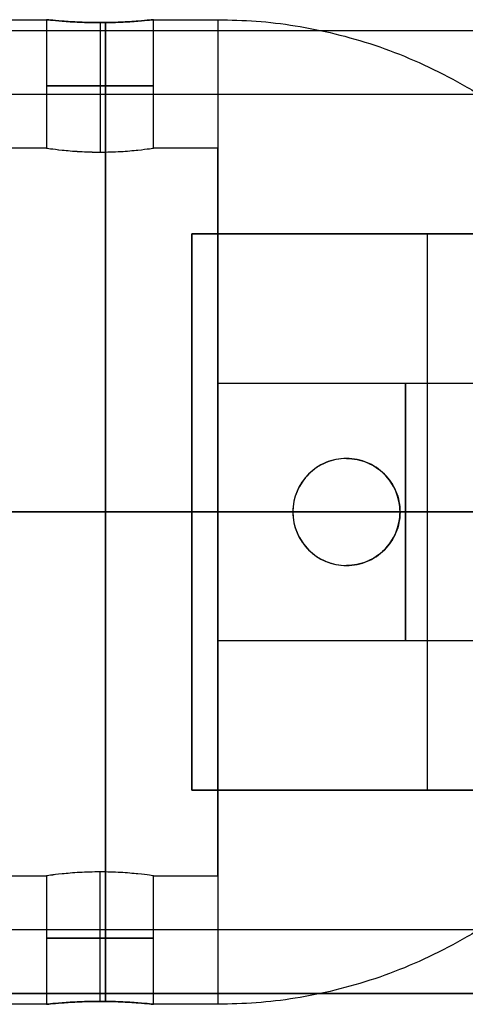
# Model space of a CAD drawing. Header units: millimetres. Extents: x -426 to 406, y -14 to 15.
# Tile 225 of 256: x 301 to 311, y -11 to 12. Entities that reach past the tile are written whole.
import ezdxf

# ---------------------------------------------------------------- set-up
doc = ezdxf.new("R2010")
doc.units = ezdxf.units.MM
doc.layers.add('METAL NEGRO', color=7, linetype='Continuous')

msp = doc.modelspace()

# ---------------------------------------------------------------- linework, layer by layer
at = {"layer": 'METAL NEGRO'}
for p, q in [((302.5, 12.202, 17.41), (302.5, 9.177, 17.41)), ((302.5, 12.202, 14.91), (302.5, 9.177, 14.91)), ((257.44, 12.02, 1109.081), (406.44, 12.02, 1109.081)), ((305.25, 9.27, 16.16), (305.25, 3.006, 16.16)), ((304.64, 7.27, 1118.081), (315.64, 7.27, 1118.081)), ((304.64, -5.73, 1118.081), (304.64, 7.27, 1118.081)), ((310.14, -5.73, 1117.831), (310.14, 7.27, 1117.831)), ((310.14, 7.27, 1118.331), (310.14, 7.27, 1117.831)), ((336.94, 0.77, 1099.831), (257.44, 0.77, 1099.831)), ((259.44, 0.77, 1101.331), (336.94, 0.77, 1101.331)), ((295.64, 0.77, 1118.331), (304.64, 0.77, 1118.331)), ((305.25, 0.77, 24.66), (300, 0.77, 24.66)), ((305.25, 0.77, 4.66), (300, 0.77, 4.66)), ((305.25, 0.77, 27.66), (300, 0.77, 27.66)), ((305.25, 0.77, 7.66), (300, 0.77, 7.66)), ((304.64, 0.77, 1117.831), (315.64, 0.77, 1117.831)), ((304.64, 0.77, 1117.831), (304.64, 0.77, 1118.331)), ((305.25, 0.77, 17.16), (311.25, 0.77, 17.16)), ((305.25, 0.77, 11.16), (307, 0.77, 11.16)), ((305.25, 0.77, 7.66), (305.25, 0.77, 11.16)), ((305.25, 0.77, 17.16), (305.25, 0.77, 24.66)), ((307, 0.77, 4.794), (307, 0.77, 11.16)), ((309.5, 0.77, 5.474), (309.5, 0.77, 11.16)), ((309.5, 0.77, 11.16), (313.558, 0.77, 11.16)), ((305.25, -1.466, 16.16), (305.25, -7.73, 16.16)), ((304.64, -5.73, 1118.081), (315.64, -5.73, 1118.081)), ((310.14, -5.73, 1117.831), (310.14, -5.73, 1118.331)), ((302.5, -10.662, 17.41), (302.5, -7.638, 17.41)), ((302.5, -10.662, 14.91), (302.5, -7.638, 14.91)), ((257.44, -10.48, 1109.081), (406.44, -10.48, 1109.081))]:
    msp.add_line(p, q, dxfattribs=at)
at = {"layer": 'METAL NEGRO', "extrusion": (-1, 0, 0)}
for centre, radius, start, end in [((-0.77, 16.16, -302.625), 11.5, 186.2088, 353.7912), ((-0.77, 16.16, -302.625), 11.5, 6.2083, 173.7914), ((-0.77, 16.16, -305.25), 11.5, 180, 270), ((-0.77, 16.16, -305.25), 8.5, 0, 180), ((-0.77, 16.16, -305.25), 8.5, 180, 0), ((-0.77, 16.16, -302.625), 8.5, 8.4139, 171.5861), ((-0.77, 16.16, -302.625), 8.5, 188.4136, 351.5868), ((-0.77, 16.16, -305.25), 11.5, 270, 0)]:
    msp.add_arc(centre, radius, start, end, dxfattribs=at)
at = {"layer": 'METAL NEGRO', "extrusion": (1, 0, 0)}
for centre, radius, start, end in [((0.77, 16.16, 305.25), 11.5, 0, 90), ((0.77, 14.16, 305.25), 3, 0, 180), ((0.77, 14.16, 305.25), 3, 180, 0), ((0.77, 14.16, 309.625), 3, 0, 180), ((0.77, 14.16, 309.625), 3, 180, 0), ((0.77, 16.16, 305.25), 11.5, 90, 180)]:
    msp.add_arc(centre, radius, start, end, dxfattribs=at)
at = {"layer": 'METAL NEGRO', "extrusion": (0, -1, 0)}
for centre, radius, start, end in [((302.5, 16.16, -10.724), 1.25, 0, 180), ((302.5, 16.16, -10.724), 1.25, 180, 0), ((305.25, 16.16, -0.77), 11.5, 270, 278.7529), ((305.25, 16.16, -0.77), 11.5, 34.1028, 90), ((305.25, 16.16, -0.77), 11.5, 291.6888, 325.8972)]:
    msp.add_arc(centre, radius, start, end, dxfattribs=at)
at = {"layer": 'METAL NEGRO'}
for centre, start, end in [((308.25, 0.77, 8.114), 90, 270), ((308.25, 0.77, 8.281), 270, 90)]:
    msp.add_arc(centre, 1.25, start, end, dxfattribs=at)
at = {"layer": 'METAL NEGRO', "extrusion": (0, 1, 0)}
for start, end in [(0, 180), (180, 0)]:
    msp.add_arc((-302.5, 16.16, -9.184), 1.25, start, end, dxfattribs=at)
at = {"layer": 'METAL NEGRO'}
for points in [[(300, 12.27, 16.16), (301.25, 12.27, 16.16)], [(301.25, 12.27, 16.16), (301.25, 9.27, 16.16)], [(303.75, 9.27, 16.16), (303.75, 12.27, 16.16)], [(303.75, 12.27, 16.16), (305.25, 12.27, 16.16)], [(257.44, 12.02, 1099.831), (406.44, 12.02, 1099.831)], [(257.44, 12.02, 1118.331), (406.44, 12.02, 1118.331)], [(404.44, 10.52, 1101.331), (259.44, 10.52, 1101.331)], [(301.25, 9.27, 16.16), (300, 9.27, 16.16)], [(305.25, 9.27, 16.16), (303.75, 9.27, 16.16)], [(304.64, -5.73, 1118.331), (304.64, 7.27, 1118.331)], [(304.64, 7.27, 1118.331), (315.64, 7.27, 1118.331)], [(315.64, 7.27, 1117.831), (304.64, 7.27, 1117.831)], [(304.64, 7.27, 1117.831), (304.64, -5.73, 1117.831)], [(304.64, 7.27, 1118.331), (304.64, 7.27, 1117.831)], [(314, 3.77, 14.16), (305.25, 3.77, 14.16)], [(308.25, 2.02, 5.129), (308.25, 2.02, 11.433)], [(308.25, -0.48, 11.433), (308.25, -0.48, 5.129)], [(305.25, -2.23, 14.16), (314, -2.23, 14.16)], [(315.64, -5.73, 1118.331), (304.64, -5.73, 1118.331)], [(304.64, -5.73, 1117.831), (315.64, -5.73, 1117.831)], [(304.64, -5.73, 1117.831), (304.64, -5.73, 1118.331)], [(300, -7.73, 16.16), (301.25, -7.73, 16.16)], [(301.25, -7.73, 16.16), (301.25, -10.73, 16.16)], [(303.75, -10.73, 16.16), (303.75, -7.73, 16.16)], [(303.75, -7.73, 16.16), (305.25, -7.73, 16.16)], [(259.44, -8.98, 1101.331), (404.44, -8.98, 1101.331)], [(406.44, -10.48, 1099.831), (257.44, -10.48, 1099.831)], [(257.44, -10.48, 1118.331), (406.44, -10.48, 1118.331)], [(301.25, -10.73, 16.16), (300, -10.73, 16.16)], [(305.25, -10.73, 16.16), (303.75, -10.73, 16.16)]]:
    msp.add_open_spline(points, degree=1, dxfattribs=at)
for points, knots in [([(301.25, 12.27, 16.16), (301.25, 12.27, 15.995), (301.283, 12.266, 15.831), (301.408, 12.254, 15.53), (301.501, 12.245, 15.391), (301.732, 12.227, 15.161), (301.871, 12.218, 15.068), (302.173, 12.205, 14.943), (302.336, 12.202, 14.91), (302.666, 12.202, 14.91), (302.828, 12.205, 14.943), (303.131, 12.218, 15.069), (303.269, 12.227, 15.162), (303.5, 12.245, 15.392), (303.593, 12.254, 15.532), (303.717, 12.266, 15.833), (303.75, 12.27, 15.997), (303.75, 12.27, 16.16)], [0, 0, 0, 0, 0.494393, 0.494393, 0.988786, 0.988786, 1.483179, 1.483179, 1.977572, 1.977572, 2.471965, 2.471965, 2.966358, 2.966358, 3.460751, 3.460751, 3.955144, 3.955144, 3.955144, 3.955144]), ([(303.75, 12.27, 16.16), (303.75, 12.27, 16.242), (303.742, 12.269, 16.325), (303.71, 12.266, 16.485), (303.686, 12.263, 16.563), (303.592, 12.254, 16.79), (303.5, 12.245, 16.928), (303.267, 12.227, 17.161), (303.129, 12.218, 17.253), (302.902, 12.209, 17.347), (302.824, 12.206, 17.37), (302.664, 12.203, 17.402), (302.581, 12.202, 17.41), (302.336, 12.202, 17.41), (302.172, 12.205, 17.377), (301.871, 12.218, 17.253), (301.732, 12.227, 17.16), (301.501, 12.245, 16.929), (301.408, 12.254, 16.79), (301.283, 12.266, 16.488), (301.25, 12.27, 16.326), (301.25, 12.27, 16.16)], [0, 0, 0, 0, 0.246903, 0.246903, 0.493806, 0.493806, 0.987612, 0.987612, 1.481418, 1.481418, 1.728321, 1.728321, 1.975223, 1.975223, 2.469029, 2.469029, 2.962835, 2.962835, 3.456641, 3.456641, 3.950447, 3.950447, 3.950447, 3.950447]), ([(301.25, 9.27, 16.16), (301.25, 9.27, 16.326), (301.283, 9.265, 16.49), (301.408, 9.248, 16.791), (301.502, 9.236, 16.93), (301.732, 9.212, 17.16), (301.871, 9.2, 17.253), (302.173, 9.182, 17.378), (302.336, 9.177, 17.41), (302.666, 9.177, 17.41), (302.828, 9.183, 17.377), (303.055, 9.195, 17.283), (303.127, 9.201, 17.245), (303.263, 9.212, 17.154), (303.327, 9.218, 17.101), (303.5, 9.236, 16.928), (303.593, 9.248, 16.789), (303.717, 9.265, 16.488), (303.75, 9.27, 16.323), (303.75, 9.27, 16.16)], [0, 0, 0, 0, 0.494418, 0.494418, 0.988837, 0.988837, 1.483255, 1.483255, 1.977673, 1.977673, 2.472092, 2.472092, 2.719301, 2.719301, 2.96651, 2.96651, 3.460928, 3.460928, 3.955346, 3.955346, 3.955346, 3.955346]), ([(301.25, 9.27, 16.16), (301.25, 9.27, 15.995), (301.283, 9.265, 15.833), (301.408, 9.248, 15.53), (301.501, 9.236, 15.391), (301.731, 9.212, 15.161), (301.871, 9.2, 15.068), (302.172, 9.183, 14.943), (302.336, 9.177, 14.91), (302.581, 9.177, 14.91), (302.664, 9.179, 14.918), (302.825, 9.183, 14.95), (302.903, 9.187, 14.974), (303.13, 9.2, 15.068), (303.267, 9.212, 15.16), (303.5, 9.236, 15.393), (303.592, 9.248, 15.53), (303.686, 9.261, 15.757), (303.71, 9.264, 15.835), (303.742, 9.269, 15.996), (303.75, 9.27, 16.079), (303.75, 9.27, 16.16)], [-3.952953, -3.952953, -3.952953, -3.952953, -3.458834, -3.458834, -2.964715, -2.964715, -2.470596, -2.470596, -1.976477, -1.976477, -1.729417, -1.729417, -1.482358, -1.482358, -0.988238, -0.988238, -0.494119, -0.494119, -0.24706, -0.24706, 0, 0, 0, 0]), ([(308.25, 2.02, 5.129), (308.09, 2.02, 5.085), (307.928, 1.988, 5.042), (307.63, 1.867, 4.962), (307.491, 1.776, 4.924), (307.258, 1.548, 4.862), (307.163, 1.409, 4.837), (307.034, 1.103, 4.803), (307, 0.938, 4.794), (307, 0.77, 4.794)], [0, 0, 0, 0, 0.502799, 0.502799, 1.005599, 1.005599, 1.508398, 1.508398, 2.011198, 2.011198, 2.011198, 2.011198]), ([(308.25, 2.02, 11.433), (308.166, 2.02, 11.433), (308.084, 2.012, 11.429), (307.923, 1.979, 11.415), (307.843, 1.955, 11.404), (307.617, 1.86, 11.365), (307.48, 1.768, 11.329), (307.252, 1.54, 11.258), (307.159, 1.402, 11.224), (307.034, 1.102, 11.175), (307, 0.936, 11.16), (307, 0.688, 11.16), (307.008, 0.604, 11.164), (307.041, 0.443, 11.177), (307.065, 0.364, 11.187), (307.16, 0.136, 11.224), (307.253, -0.001, 11.258), (307.481, -0.229, 11.329), (307.619, -0.321, 11.365), (307.919, -0.446, 11.417), (308.085, -0.48, 11.433), (308.25, -0.48, 11.433)], [-3.99497, -3.99497, -3.99497, -3.99497, -3.745285, -3.745285, -3.495599, -3.495599, -2.996228, -2.996228, -2.496857, -2.496857, -1.997485, -1.997485, -1.7478, -1.7478, -1.498114, -1.498114, -0.998743, -0.998743, -0.499371, -0.499371, 0, 0, 0, 0]), ([(309.5, 0.77, 5.474), (309.5, 0.853, 5.474), (309.491, 0.938, 5.472), (309.458, 1.1, 5.463), (309.434, 1.179, 5.456), (309.337, 1.409, 5.429), (309.243, 1.547, 5.402), (309.008, 1.777, 5.337), (308.871, 1.867, 5.299), (308.571, 1.989, 5.217), (308.411, 2.02, 5.173), (308.25, 2.02, 5.129)], [0, 0, 0, 0, 0.251313, 0.251313, 0.502626, 0.502626, 1.005253, 1.005253, 1.507879, 1.507879, 2.010505, 2.010505, 2.010505, 2.010505]), ([(308.25, 2.02, 11.433), (308.417, 2.02, 11.433), (308.579, 1.987, 11.417), (308.884, 1.86, 11.364), (309.019, 1.769, 11.329), (309.248, 1.539, 11.258), (309.341, 1.402, 11.224), (309.466, 1.101, 11.175), (309.5, 0.935, 11.16), (309.5, 0.687, 11.16), (309.492, 0.603, 11.164), (309.459, 0.442, 11.177), (309.435, 0.364, 11.187), (309.372, 0.213, 11.211), (309.333, 0.14, 11.226), (309.243, 0.006, 11.258), (309.192, -0.056, 11.276), (309.019, -0.229, 11.329), (308.883, -0.321, 11.365), (308.58, -0.447, 11.417), (308.415, -0.48, 11.433), (308.25, -0.48, 11.433)], [0, 0, 0, 0, 0.499448, 0.499448, 0.998895, 0.998895, 1.498343, 1.498343, 1.99779, 1.99779, 2.247514, 2.247514, 2.497238, 2.497238, 2.746961, 2.746961, 2.996685, 2.996685, 3.496133, 3.496133, 3.99558, 3.99558, 3.99558, 3.99558]), ([(307, 0.77, 4.794), (307, 0.686, 4.794), (307.008, 0.603, 4.796), (307.041, 0.441, 4.805), (307.066, 0.36, 4.812), (307.163, 0.131, 4.837), (307.258, -0.008, 4.862), (307.491, -0.236, 4.924), (307.63, -0.327, 4.962), (307.928, -0.449, 5.042), (308.09, -0.48, 5.086), (308.25, -0.48, 5.129)], [0, 0, 0, 0, 0.251066, 0.251066, 0.502131, 0.502131, 1.004263, 1.004263, 1.506394, 1.506394, 2.008525, 2.008525, 2.008525, 2.008525]), ([(308.25, -0.48, 5.129), (308.41, -0.48, 5.173), (308.571, -0.449, 5.217), (308.87, -0.328, 5.299), (309.008, -0.237, 5.337), (309.242, -0.008, 5.402), (309.338, 0.132, 5.429), (309.466, 0.436, 5.465), (309.5, 0.604, 5.474), (309.5, 0.77, 5.474)], [0, 0, 0, 0, 0.503256, 0.503256, 1.006512, 1.006512, 1.509768, 1.509768, 2.013024, 2.013024, 2.013024, 2.013024]), ([(303.75, -7.73, 16.16), (303.75, -7.73, 16.326), (303.717, -7.725, 16.49), (303.592, -7.708, 16.791), (303.498, -7.696, 16.93), (303.268, -7.672, 17.16), (303.129, -7.66, 17.253), (302.827, -7.643, 17.378), (302.664, -7.638, 17.41), (302.334, -7.638, 17.41), (302.172, -7.643, 17.377), (301.945, -7.656, 17.283), (301.873, -7.661, 17.245), (301.737, -7.672, 17.154), (301.673, -7.678, 17.101), (301.5, -7.696, 16.928), (301.407, -7.708, 16.789), (301.283, -7.725, 16.488), (301.25, -7.73, 16.323), (301.25, -7.73, 16.16)], [0, 0, 0, 0, 0.494418, 0.494418, 0.988837, 0.988837, 1.483255, 1.483255, 1.977673, 1.977673, 2.472092, 2.472092, 2.719301, 2.719301, 2.96651, 2.96651, 3.460928, 3.460928, 3.955346, 3.955346, 3.955346, 3.955346]), ([(303.75, -7.73, 16.16), (303.75, -7.73, 15.995), (303.717, -7.725, 15.833), (303.592, -7.708, 15.53), (303.499, -7.696, 15.391), (303.269, -7.672, 15.161), (303.129, -7.66, 15.068), (302.828, -7.643, 14.943), (302.664, -7.638, 14.91), (302.419, -7.638, 14.91), (302.336, -7.639, 14.918), (302.175, -7.644, 14.95), (302.097, -7.647, 14.974), (301.87, -7.66, 15.068), (301.733, -7.672, 15.16), (301.5, -7.696, 15.393), (301.408, -7.708, 15.53), (301.314, -7.721, 15.757), (301.29, -7.724, 15.835), (301.258, -7.729, 15.996), (301.25, -7.73, 16.079), (301.25, -7.73, 16.16)], [-3.952953, -3.952953, -3.952953, -3.952953, -3.458834, -3.458834, -2.964715, -2.964715, -2.470596, -2.470596, -1.976477, -1.976477, -1.729417, -1.729417, -1.482358, -1.482358, -0.988238, -0.988238, -0.494119, -0.494119, -0.24706, -0.24706, 0, 0, 0, 0]), ([(303.75, -10.73, 16.16), (303.75, -10.73, 15.995), (303.717, -10.726, 15.831), (303.592, -10.714, 15.53), (303.499, -10.705, 15.391), (303.268, -10.687, 15.161), (303.129, -10.678, 15.068), (302.827, -10.666, 14.943), (302.664, -10.662, 14.91), (302.334, -10.662, 14.91), (302.172, -10.666, 14.943), (301.869, -10.678, 15.069), (301.731, -10.687, 15.162), (301.5, -10.705, 15.392), (301.407, -10.714, 15.532), (301.283, -10.726, 15.833), (301.25, -10.73, 15.997), (301.25, -10.73, 16.16)], [0, 0, 0, 0, 0.494393, 0.494393, 0.988786, 0.988786, 1.483179, 1.483179, 1.977572, 1.977572, 2.471965, 2.471965, 2.966358, 2.966358, 3.460751, 3.460751, 3.955144, 3.955144, 3.955144, 3.955144]), ([(301.25, -10.73, 16.16), (301.25, -10.73, 16.242), (301.258, -10.729, 16.325), (301.29, -10.726, 16.485), (301.314, -10.723, 16.563), (301.408, -10.714, 16.79), (301.5, -10.705, 16.928), (301.733, -10.687, 17.161), (301.871, -10.678, 17.253), (302.098, -10.669, 17.347), (302.176, -10.666, 17.37), (302.336, -10.663, 17.402), (302.419, -10.662, 17.41), (302.664, -10.662, 17.41), (302.828, -10.666, 17.377), (303.129, -10.678, 17.253), (303.268, -10.687, 17.16), (303.499, -10.705, 16.929), (303.592, -10.714, 16.79), (303.717, -10.726, 16.488), (303.75, -10.73, 16.326), (303.75, -10.73, 16.16)], [0, 0, 0, 0, 0.246903, 0.246903, 0.493806, 0.493806, 0.987612, 0.987612, 1.481418, 1.481418, 1.728321, 1.728321, 1.975223, 1.975223, 2.469029, 2.469029, 2.962835, 2.962835, 3.456641, 3.456641, 3.950447, 3.950447, 3.950447, 3.950447])]:
    msp.add_open_spline(points, degree=3, knots=knots, dxfattribs=at)
for points, weights in [([(305.25, 12.27, 16.16), (314.682, 12.27, 16.16), (316.528, 3.02, 16.16)], [1, 0.746414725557, 0.931934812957]), ([(314.772, 0.77, 9.712), (312.788, 0.77, 6.782), (309.5, 0.77, 5.474)], [0.861319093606, 0.836758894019, 0.889874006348]), ([(316.528, -1.48, 16.16), (314.682, -10.73, 16.16), (305.25, -10.73, 16.16)], [0.931934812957, 0.746414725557, 1])]:
    msp.add_rational_spline(points, weights, degree=2, dxfattribs=at)

doc.saveas('drawing.dxf')
